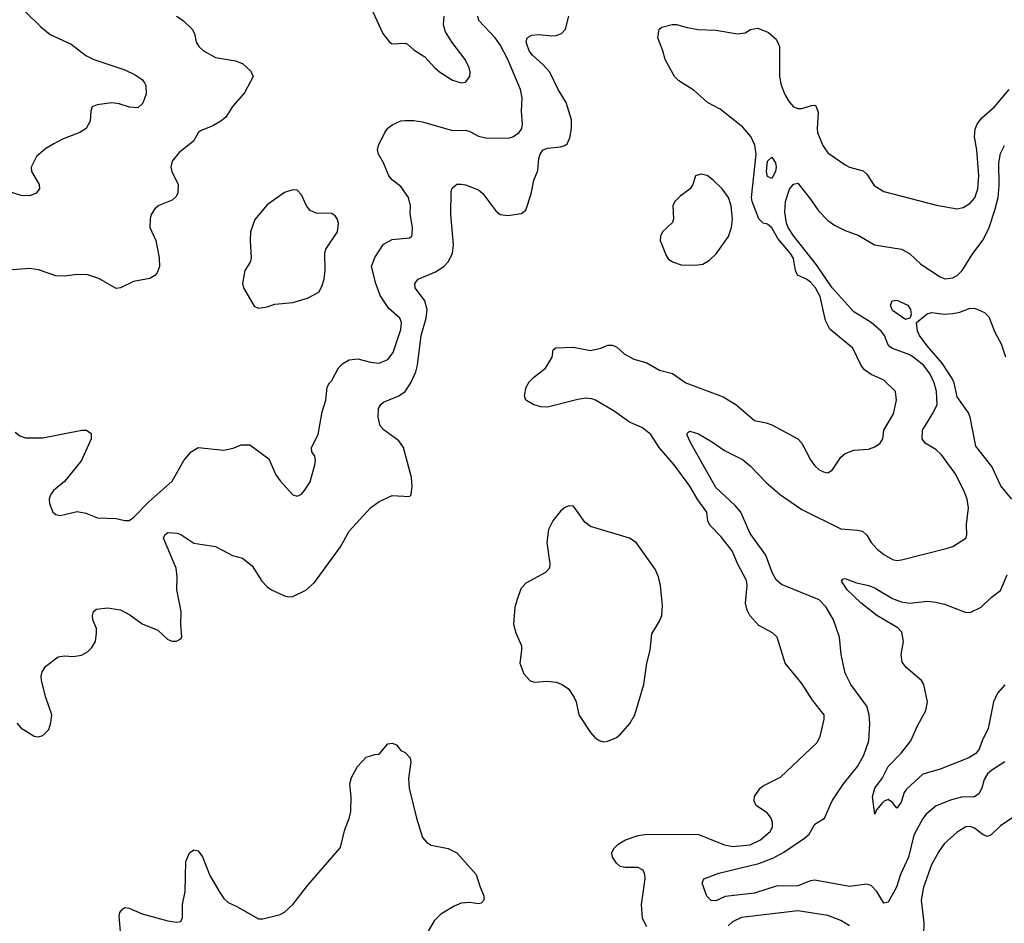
# Model space of a CAD drawing. Header units: inches. Extents: x 1245430 to 1420861, y 606325 to 671315.
# Tile 119 of 256: x 1332863 to 1337428, y 622423 to 626614. Entities that reach past the tile are written whole.
import ezdxf

# ---------------------------------------------------------------- set-up
doc = ezdxf.new("R2010")
doc.units = ezdxf.units.IN
doc.header["$MEASUREMENT"] = 0
doc.layers.add('B3632', color=7, linetype='Continuous')

msp = doc.modelspace()

# ---------------------------------------------------------------- linework, layer by layer
at = {"layer": 'B3632', "color": 5}
for points, elevation in [([(1332890, 626650.4), (1332960.7, 626580.7), (1333004.8, 626544.8), (1333100.9, 626500.9), (1333170, 626447.2), (1333206.8, 626430), (1333350, 626380.9), (1333398.4, 626358.4), (1333430, 626335.8), (1333441.7, 626321.7), (1333448.3, 626308.3), (1333449.2, 626270.8), (1333433.8, 626226.2), (1333410, 626205.4), (1333372.4, 626207.6), (1333324, 626224), (1333290, 626228.1), (1333221.3, 626218.7), (1333199.3, 626210), (1333192, 626190), (1333190, 626144), (1333170.3, 626110), (1333142.4, 626090), (1333060.7, 626059.3), (1333021.3, 626038.7), (1332984.1, 626015.9), (1332940.7, 625979.3), (1332916.5, 625930), (1332917.6, 625910), (1332953.4, 625850), (1332954.8, 625830), (1332938.8, 625810), (1332910, 625797), (1332870, 625798), (1332800.9, 625820.9)], 920), ([(1334500.4, 626650), (1334547.2, 626550), (1334577.1, 626510), (1334590, 626502.7), (1334650, 626504.9), (1334660.3, 626500.3), (1334690, 626474.9), (1334741.8, 626441.8), (1334788.4, 626390), (1334810, 626372.4), (1334870, 626333), (1334910, 626320.5), (1334930, 626324), (1334949.3, 626350), (1334951.6, 626370), (1334947.3, 626390), (1334928, 626430), (1334867.7, 626507.7), (1334837.5, 626557.4), (1334827.7, 626590), (1334830.8, 626630)], 960), ([(1333590, 626630.3), (1333620.5, 626610), (1333662, 626570), (1333673.4, 626550), (1333680.5, 626510), (1333692.7, 626490), (1333714.9, 626470), (1333770, 626438.5), (1333863.1, 626423.1), (1333896, 626410), (1333934.8, 626374.8), (1333944.7, 626350), (1333904.8, 626275.2), (1333848.8, 626211.2), (1333818, 626162), (1333796.1, 626143.9), (1333757.8, 626122.2), (1333701, 626099), (1333690.2, 626089.8), (1333669.1, 626050.9), (1333601.5, 625998.5), (1333570, 625957.2), (1333563.7, 625930), (1333568.7, 625910), (1333597.6, 625850), (1333595.8, 625810), (1333587.1, 625792.9), (1333570, 625777), (1333508.5, 625751.5), (1333490, 625737.2), (1333473, 625710), (1333468.5, 625690), (1333466.4, 625650), (1333493.7, 625590), (1333508.8, 625510), (1333510.3, 625469.7), (1333500.3, 625439.7), (1333490, 625427), (1333465.7, 625414.3), (1333390, 625399.8), (1333330, 625369.6), (1333310, 625367.6), (1333230, 625413.5), (1333178, 625430), (1333130, 625432.8), (1333070, 625425.1), (1333030, 625426.6), (1332950, 625453.5), (1332910, 625459.8), (1332790, 625451.5)], 940), ([(1332841.5, 624701.5), (1332863.8, 624683.8), (1332890, 624674), (1332970, 624674.6), (1333150.4, 624710.4), (1333172, 624710), (1333194.6, 624694.6), (1333194.4, 624670), (1333150, 624569.4), (1333070, 624472.3), (1333019.1, 624430), (1333004.9, 624410), (1332999.1, 624390), (1333000.7, 624370), (1333016, 624330), (1333030, 624318.8), (1333050, 624314.8), (1333130, 624333), (1333170, 624324.9), (1333224.1, 624304.1), (1333310, 624300.4), (1333350, 624290.8), (1333370, 624290.8), (1333390, 624304.9), (1333461.7, 624378.3), (1333570, 624473.7), (1333623.7, 624570), (1333657.2, 624610), (1333690, 624630.6), (1333810, 624618), (1333853.1, 624626.9), (1333890, 624642), (1333930, 624642.8), (1334017.2, 624577.2), (1334050, 624502.8), (1334070, 624474.8), (1334130, 624410.7), (1334150, 624404.9), (1334170, 624414), (1334183.7, 624430), (1334210, 624471), (1334231.3, 624550), (1334235.1, 624570), (1334231.6, 624590), (1334218, 624610), (1334215.1, 624630), (1334246, 624690), (1334265.4, 624794.6), (1334282.7, 624850), (1334289.1, 624909.1), (1334299.3, 624930), (1334310, 624940.7), (1334341, 624999), (1334361, 625019), (1334390, 625036.2), (1334430, 625041.5), (1334490, 625025.5), (1334530, 625021.7), (1334570, 625038), (1334594.6, 625070), (1334630, 625177.3), (1334633, 625210), (1334624.7, 625230), (1334574.7, 625274.7), (1334534.9, 625334.9), (1334513.5, 625390), (1334494.5, 625470), (1334510, 625510.4), (1334550, 625572.4), (1334590, 625594.9), (1334670, 625602), (1334681.2, 625610), (1334683.2, 625616.8), (1334683.6, 625650), (1334673.9, 625713.9), (1334674.8, 625750), (1334664.8, 625790), (1334630, 625839.7), (1334592, 625870), (1334575.1, 625890), (1334549.7, 625950), (1334527.1, 625990), (1334522, 626010), (1334526.3, 626030), (1334555.8, 626090), (1334569.8, 626110.2), (1334590, 626126.7), (1334630, 626145.3), (1334650, 626147), (1334690, 626147), (1334730, 626140.9), (1334870, 626099.7), (1334930, 626101.3), (1334950, 626096.1), (1334990, 626074.4), (1335030, 626064.7), (1335133.3, 626066.7), (1335150, 626070.3), (1335178.4, 626090), (1335190.9, 626109.1), (1335194.7, 626130), (1335189, 626190), (1335192.1, 626252.1), (1335185.3, 626290), (1335125.7, 626430), (1335090, 626497.3), (1335066.9, 626530), (1334990.9, 626610), (1334986.8, 626630)], 940), ([(1332850, 623350.6), (1332868.4, 623330), (1332930, 623290.6), (1332950, 623287.7), (1332970, 623294.8), (1332997.6, 623322.4), (1333007.6, 623352.4), (1333011.5, 623390), (1332983.6, 623470), (1332963.7, 623550), (1332962, 623570), (1332966.6, 623590), (1332984.4, 623615.6), (1333040.5, 623659.5), (1333070, 623664.4), (1333110, 623660.3), (1333150, 623667), (1333177.5, 623682.5), (1333197.7, 623702.3), (1333214, 623730), (1333219.6, 623770), (1333218.7, 623790), (1333202.4, 623830), (1333199.6, 623850), (1333205.2, 623870), (1333219.5, 623880.5), (1333270, 623887), (1333330, 623876.5), (1333374, 623854), (1333430, 623812.4), (1333502.6, 623782.6), (1333550, 623738.8), (1333570, 623731.3), (1333590, 623731.3), (1333610, 623742), (1333614, 623750), (1333609.3, 623809.3), (1333611.8, 623870), (1333591, 623970), (1333593.3, 624030), (1333588.9, 624070), (1333529.8, 624210), (1333535.6, 624224.4), (1333550, 624235.3), (1333593, 624233), (1333610, 624226.4), (1333670, 624186.7), (1333770, 624170.3), (1333850, 624128.8), (1333896.2, 624116.2), (1333940.8, 624080.8), (1333985.3, 624010), (1334010, 623984.2), (1334030, 623970.3), (1334090, 623942.6), (1334110, 623937), (1334130, 623939.5), (1334190, 623968.5), (1334230, 624003.1), (1334350.5, 624169.5), (1334390, 624242.4), (1334489.3, 624350), (1334530, 624379.1), (1334590, 624407.7), (1334670, 624402.8), (1334677.2, 624410), (1334682, 624450), (1334679.7, 624490), (1334642.6, 624630), (1334620.8, 624660.8), (1334552, 624710), (1334533.6, 624730), (1334524.8, 624770), (1334527, 624810), (1334536.8, 624830), (1334550, 624840.2), (1334620.7, 624870), (1334650, 624889.2), (1334676.2, 624930), (1334699.6, 624980.4), (1334707.6, 625012.4), (1334724.6, 625150), (1334747.5, 625230), (1334752.2, 625270), (1334741.8, 625310), (1334696.9, 625370), (1334695.1, 625390), (1334710, 625410.2), (1334790, 625443.8), (1334829.7, 625470), (1334850, 625491.6), (1334869.1, 625530), (1334874.7, 625570), (1334862.3, 625710), (1334863.3, 625816.7), (1334867.6, 625832.4), (1334889.6, 625850.4), (1334909.5, 625850.5), (1334930, 625847.7), (1334990, 625825.5), (1335010, 625807.3), (1335070, 625727.3), (1335090, 625710.6), (1335126.2, 625706.2), (1335190, 625714.9), (1335209.6, 625730.3), (1335234.4, 625805.6), (1335246.9, 625870), (1335265.1, 625914.9), (1335269.9, 625970), (1335276.7, 625990), (1335290, 626010.1), (1335310, 626018.5), (1335370, 626023.8), (1335389.8, 626030.2), (1335401.1, 626038.9), (1335413.9, 626066.1), (1335422, 626110), (1335422, 626150), (1335396, 626230), (1335359.7, 626290), (1335320.2, 626370), (1335290, 626404.5), (1335239.9, 626450), (1335225, 626470), (1335210.9, 626510), (1335216.3, 626530), (1335237.2, 626542.8), (1335270, 626545.6), (1335330, 626538.9), (1335350, 626540.2), (1335374.7, 626550), (1335393.7, 626570), (1335408.9, 626630)], 920), ([(1335770, 622407.3), (1335750, 622445.1), (1335746, 622510), (1335763.2, 622630), (1335761.6, 622650), (1335753.1, 622670), (1335730, 622681.8), (1335670, 622681.3), (1335646.9, 622686.9), (1335630, 622702.7), (1335611.8, 622730), (1335608.3, 622750), (1335617.7, 622770), (1335638.3, 622790), (1335671.8, 622810), (1335730, 622830.2), (1335770, 622836.2), (1336010, 622835.2), (1336130, 622786.4), (1336170, 622779.8), (1336250, 622787.3), (1336297.4, 622810), (1336344, 622850), (1336354, 622870), (1336353.5, 622890), (1336346.8, 622910), (1336330, 622934.2), (1336277.6, 622970), (1336268, 622990), (1336270, 623010.7), (1336296.2, 623050), (1336310, 623061.3), (1336390, 623101.6), (1336559.3, 623260.7), (1336574, 623290), (1336593, 623370), (1336593, 623390), (1336538.2, 623458.2), (1336490, 623535.8), (1336411.3, 623630), (1336374.5, 623750), (1336352.7, 623770), (1336290, 623804.4), (1336248.7, 623850), (1336235.5, 623875.5), (1336228.6, 623908.6), (1336235.2, 623990), (1336232.7, 624012.7), (1336191.1, 624091.1), (1336166.5, 624150), (1336115.8, 624215.8), (1336062, 624270), (1336054.2, 624290), (1336048.2, 624330), (1336007.3, 624387.3), (1335970.6, 624450.6), (1335897, 624550), (1335828.4, 624630), (1335788.9, 624690), (1335750, 624720.3), (1335690, 624747.6), (1335619.1, 624799.1), (1335533.3, 624850), (1335515.6, 624855.6), (1335490, 624858.3), (1335450, 624853.2), (1335310, 624817.2), (1335279, 624819), (1335247.3, 624827.3), (1335209.6, 624850), (1335203.1, 624870), (1335211, 624910), (1335225.4, 624934.6), (1335244.8, 624955.2), (1335301.5, 624998.5), (1335331, 625049), (1335336.6, 625083.4), (1335348, 625092), (1335430, 625094.4), (1335510, 625079.1), (1335558, 625090), (1335590, 625104.7), (1335610, 625104.7), (1335630, 625096), (1335665, 625064.9), (1335710, 625039.6), (1335770, 625021.8), (1335830, 624988), (1335890, 624973.4), (1335952.2, 624930), (1336124.6, 624864.6), (1336183, 624830), (1336270, 624754.9), (1336324.2, 624744.2), (1336350, 624734.4), (1336470, 624670.5), (1336490, 624650.7), (1336530, 624573.4), (1336550, 624544.4), (1336570, 624526.7), (1336590, 624516.4), (1336610, 624513), (1336630, 624524.9), (1336670, 624585.5), (1336690, 624602.4), (1336730, 624617.1), (1336798.3, 624621.7), (1336827.5, 624632.5), (1336852.7, 624650), (1336865.2, 624670), (1336869.4, 624710), (1336914.3, 624785.7), (1336927.6, 624850), (1336923.6, 624890), (1336870, 624942.7), (1336810, 624968.7), (1336779.7, 624990), (1336763.9, 625010), (1336725.4, 625090), (1336619, 625179), (1336598.3, 625218.3), (1336574.2, 625330), (1336553.2, 625370), (1336530, 625396.4), (1336511.2, 625410), (1336469.6, 625429.6), (1336459.9, 625450), (1336450, 625506.9), (1336436.4, 625530), (1336378.4, 625598.4), (1336350, 625648.7), (1336330, 625665.5), (1336310, 625670.7), (1336290, 625689.8), (1336259.5, 625770), (1336255.9, 625790), (1336277.7, 625990), (1336271.8, 626031.8), (1336252.5, 626072.5), (1336215.4, 626115.4), (1336171.6, 626151.6), (1336110, 626199.6), (1336052.4, 626230), (1335990, 626286), (1335918.4, 626330), (1335898.7, 626350), (1335855.4, 626430), (1335845.1, 626470), (1335821.5, 626530), (1335828.3, 626570), (1335840.7, 626579.3), (1335887.7, 626592.3), (1335907.6, 626592.4), (1335957.4, 626577.4), (1336008.3, 626568.3), (1336090, 626565.8), (1336191.1, 626548.9), (1336227.1, 626552.9), (1336251, 626569), (1336285.4, 626574.6), (1336334.4, 626554.4), (1336370, 626523.8), (1336385.2, 626490), (1336385.5, 626350), (1336393.5, 626310), (1336410, 626267.2), (1336430, 626233.1), (1336450, 626210.3), (1336470, 626201.7), (1336490, 626202.3), (1336536.1, 626216.1), (1336550, 626218), (1336553.9, 626213.9), (1336564.7, 626184.7), (1336559.8, 626110), (1336562.3, 626090), (1336586.5, 626030), (1336610, 625997), (1336690, 625940.3), (1336710, 625930.3), (1336773, 625913), (1336790, 625897.3), (1336825.1, 625845.1), (1336870, 625817), (1337113.9, 625753.9), (1337210, 625737), (1337236.8, 625743.2), (1337270, 625763.7), (1337291.6, 625788.4), (1337305.7, 625830), (1337309.8, 625890.2), (1337300.2, 626010), (1337290.4, 626070), (1337293.4, 626106.6), (1337302.3, 626130), (1337322.5, 626157.5), (1337382.3, 626210), (1337450.2, 626289.8)], 880), ([(1337430, 623171.6), (1337370, 623133.7), (1337350, 623115.8), (1337335.3, 623090), (1337323.5, 623050), (1337310, 623023.5), (1337290.1, 623009.9), (1337230, 623008.2), (1337183.8, 622996.2), (1337112.2, 622967.8), (1337065.4, 622930), (1337050, 622909.8), (1337008.1, 622831.9), (1336983.9, 622730), (1336947.1, 622650), (1336928.9, 622590), (1336890, 622521.6), (1336870, 622516.2), (1336837.7, 622570), (1336810, 622598.9), (1336790, 622604), (1336710, 622594.3), (1336550, 622623.7), (1336530, 622620.6), (1336470, 622596.2), (1336370, 622596), (1336270, 622563.4), (1336133.3, 622546.7), (1336090, 622528), (1336068.2, 622528.2), (1336048.5, 622548.5), (1336027.3, 622610), (1336035.1, 622630), (1336103.8, 622656.2), (1336290, 622701.2), (1336354.9, 622725.1), (1336406.3, 622753.7), (1336502.2, 622817.8), (1336523.2, 622836.8), (1336550, 622882.6), (1336594.7, 622910), (1336630, 622990.4), (1336682.7, 623070), (1336748, 623150), (1336776.5, 623203.5), (1336800.2, 623270), (1336805.2, 623350), (1336801.6, 623390), (1336790.8, 623430), (1336716.4, 623530), (1336690, 623583.7), (1336670.9, 623670), (1336664.2, 623750), (1336635.7, 623830), (1336601.7, 623890), (1336570, 623924), (1336395, 623995), (1336370, 624016.3), (1336352.4, 624050), (1336322.7, 624130), (1336250, 624231.1), (1336205.8, 624330), (1336180.8, 624360.8), (1336090, 624444.2), (1335974, 624650), (1335956.2, 624690), (1335960.5, 624699.5), (1335970, 624705.5), (1336010, 624693.4), (1336070, 624658), (1336130, 624615.2), (1336213.8, 624573.8), (1336250, 624545.5), (1336325.9, 624465.9), (1336389.6, 624409.6), (1336490, 624342.2), (1336670, 624252.3), (1336747.1, 624247.1), (1336770, 624241.6), (1336790, 624223), (1336810.3, 624190), (1336838.8, 624158.8), (1336870, 624132.9), (1336910, 624110.3), (1336930, 624106.5), (1336951, 624109), (1337158.7, 624161.3), (1337190, 624170.7), (1337249, 624210), (1337254.5, 624225.5), (1337253.1, 624273.1), (1337262, 624350), (1337255.3, 624390), (1337240.4, 624430), (1337199.8, 624510), (1337136.2, 624596.2), (1337110, 624620.3), (1337061.3, 624650), (1337047.6, 624670), (1337049.1, 624710), (1337098.9, 624790), (1337116.1, 624830), (1337113.9, 624890), (1337102.9, 624930), (1337084.6, 624970), (1337054.6, 625010), (1337010, 625046), (1336990, 625058.9), (1336909, 625089), (1336897.1, 625097.2), (1336888.5, 625108.5), (1336872.2, 625150), (1336856.7, 625170), (1336810, 625208.8), (1336730, 625259.1), (1336630.4, 625370), (1336557.3, 625477.3), (1336452.9, 625610), (1336426.5, 625650), (1336418.8, 625670), (1336410, 625721.2), (1336412.9, 625770), (1336431.5, 625828.5), (1336450, 625851.7), (1336470, 625855.8), (1336530, 625782), (1336567.3, 625727.3), (1336610, 625682.8), (1336641, 625661), (1336690, 625636.5), (1336753.8, 625613.8), (1336826.8, 625570), (1336950.7, 625550), (1336988, 625530), (1337040.8, 625480.8), (1337130, 625421.7), (1337152.7, 625412.7), (1337190, 625416.5), (1337210, 625427.3), (1337232.2, 625450), (1337282, 625530), (1337330, 625592.6), (1337357.3, 625650), (1337384.7, 625730), (1337399.5, 625790), (1337405, 625845), (1337402.5, 625950), (1337410, 625994), (1337428.4, 626030)], 860), ([(1337462.3, 624390), (1337412, 624452), (1337370, 624541), (1337296.3, 624636.3), (1337270.5, 624770), (1337261.3, 624790), (1337210, 624864.5), (1337195.3, 624930), (1337186.7, 624950), (1337140.6, 625020.6), (1337070, 625101), (1337035.2, 625150), (1337024.9, 625170), (1337020.7, 625210), (1337069.8, 625250.2), (1337090, 625255.2), (1337150, 625248.9), (1337190, 625251.2), (1337222.4, 625257.6), (1337270, 625276.5), (1337293.8, 625273.8), (1337336, 625256), (1337356.1, 625236.1), (1337384.8, 625164.8), (1337413, 625110), (1337433, 625050)], 840), ([(1337430, 623528.6), (1337396.6, 623490), (1337378.5, 623450), (1337353.1, 623326.9), (1337325, 623270), (1337312.1, 623230), (1337296.2, 623210), (1337263.1, 623190), (1337130, 623138), (1337050, 623115.1), (1336974.4, 623045.6), (1336964.2, 623030), (1336950, 622985.2), (1336930, 622957.2), (1336910, 622982.7), (1336890, 622997.6), (1336871, 622990), (1336860.7, 622979.3), (1336836, 622950), (1336828, 622930), (1336817.7, 623010), (1336827.9, 623050), (1336862.6, 623097.4), (1336890, 623150.2), (1336950, 623212.9), (1336995.3, 623270), (1337023.9, 623336.1), (1337064, 623410), (1337071.8, 623450), (1337055.1, 623530), (1337043.7, 623550), (1336973.6, 623610), (1336954.6, 623634.6), (1336949.7, 623670), (1336960.7, 623730), (1336952.7, 623772.7), (1336934, 623794), (1336837.4, 623850), (1336762.9, 623910), (1336698.7, 623970), (1336672.7, 624010), (1336680.1, 624019.9), (1336690, 624021.6), (1336742.9, 624002.9), (1336800.7, 623990), (1336830, 623977.2), (1336909.1, 623929.1), (1336950, 623913.9), (1336990, 623907.5), (1337070, 623916.6), (1337110, 623913), (1337150, 623903), (1337246.6, 623866.6), (1337270, 623865.3), (1337321, 623890), (1337366.5, 623933.5), (1337410, 623967.3), (1337441.3, 624038.7)], 840), ([(1333332.7, 622350), (1333324.4, 622455.6), (1333327.5, 622472.5), (1333340.9, 622490), (1333350, 622496.4), (1333370, 622493.7), (1333430, 622466.7), (1333550, 622434.9), (1333590, 622427.7), (1333610, 622431.3), (1333618, 622450), (1333617.6, 622510), (1333629.8, 622570.2), (1333633, 622710), (1333650, 622750.7), (1333670, 622764), (1333690, 622758.8), (1333710, 622730.7), (1333744.6, 622644.6), (1333790, 622566.7), (1333810, 622537.6), (1333830, 622519.5), (1333870, 622501.3), (1333970, 622443.7), (1333990, 622443.7), (1334070, 622463.7), (1334090, 622475.3), (1334130, 622510.3), (1334199.4, 622600.6), (1334350, 622774.9), (1334370, 622858.8), (1334390.9, 622909.1), (1334397.8, 622942.2), (1334399.8, 623010), (1334393.6, 623070), (1334401.3, 623098.7), (1334429, 623150), (1334470, 623194), (1334510, 623206.8), (1334530, 623207.3), (1334570, 623254.8), (1334590, 623258.8), (1334610, 623250.8), (1334630, 623224.7), (1334650, 623214.8), (1334673, 623190), (1334676.4, 623170), (1334666, 623094), (1334669, 623050), (1334702.2, 622910), (1334730, 622821.6), (1334750, 622797.6), (1334770, 622786), (1334850, 622770.3), (1334890.4, 622750), (1334979.1, 622650), (1334997.1, 622590), (1335014.9, 622550), (1335014.9, 622530), (1335002.8, 622517.2), (1334990, 622513.3), (1334950, 622519.8), (1334910, 622516), (1334876.8, 622503.2), (1334814.9, 622465.1), (1334785.1, 622434.9), (1334735.3, 622350)], 880), ([(1337463.1, 622910), (1337410, 622875.1), (1337366.8, 622833.2), (1337350, 622825.3), (1337330, 622833), (1337290, 622864.5), (1337270, 622872.1), (1337250.2, 622869.8), (1337210, 622846), (1337148.9, 622791.1), (1337124, 622756), (1337090, 622694.3), (1337054, 622590), (1337043.2, 622530), (1337055.2, 622424.8), (1337052.7, 622370)], 880), ([(1336710, 622411.9), (1336670, 622436.5), (1336610, 622458.8), (1336470, 622481.2), (1336210.1, 622449.9), (1336167.3, 622430), (1336148.1, 622411.9)], 880)]:
    msp.add_lwpolyline(points, dxfattribs=dict(at, elevation=elevation))
for points, elevation in [([(1336350, 625877.6), (1336330, 625887.3), (1336326, 625910), (1336330, 625958.4), (1336350, 625975.8), (1336366.7, 625950), (1336370.2, 625930), (1336366.9, 625910)], 860), ([(1336023.1, 625896.9), (1335996, 625890), (1335984, 625850), (1335970.8, 625830), (1335925, 625795.1), (1335900.3, 625770), (1335891.6, 625750), (1335894.6, 625690), (1335890, 625674), (1335844, 625630), (1335834, 625610), (1335832.8, 625590), (1335859.9, 625519.9), (1335870, 625504.9), (1335890, 625490.5), (1335930, 625477.3), (1335995.5, 625475.5), (1336030, 625480.3), (1336061.6, 625498.4), (1336092.7, 625527.3), (1336150, 625608.5), (1336163.9, 625650), (1336168.4, 625690), (1336161.5, 625750), (1336149.6, 625790), (1336119.6, 625830), (1336078, 625870), (1336050, 625891.2)], 920), ([(1334130, 625825.2), (1334090, 625812.3), (1334010, 625755.1), (1333952.8, 625687.2), (1333933.4, 625630), (1333930.7, 625589.3), (1333936.3, 625510), (1333930.7, 625490), (1333907.3, 625450), (1333896, 625390), (1333901, 625370), (1333950, 625284.7), (1333970, 625276), (1334010, 625282.8), (1334045.6, 625294.4), (1334130, 625301.7), (1334197.2, 625322.7), (1334249.7, 625350.3), (1334264.2, 625375.8), (1334275.1, 625410), (1334278.9, 625450), (1334277.2, 625530), (1334281.7, 625550), (1334336.9, 625630), (1334340.5, 625670), (1334335.1, 625690), (1334324.9, 625704.9), (1334310, 625715.6), (1334237.4, 625717.4), (1334209.7, 625729.7), (1334192, 625750), (1334170, 625802), (1334150, 625824)], 960), ([(1336970, 625223), (1336910, 625265.1), (1336900.9, 625290), (1336908, 625310), (1336930, 625313), (1336980.7, 625290), (1336993.7, 625270), (1336995.6, 625244.4), (1336990, 625229.6)], 840), ([(1335410, 624359.3), (1335390, 624352.3), (1335370, 624334.5), (1335334, 624290), (1335315.3, 624250), (1335307, 624190), (1335320.5, 624090), (1335318.8, 624070), (1335301, 624050), (1335210, 624001.2), (1335186.4, 623973.6), (1335170.5, 623929.5), (1335159.1, 623890), (1335153, 623810), (1335163.7, 623770), (1335188.9, 623710), (1335190.2, 623690), (1335182, 623630), (1335200.7, 623580.7), (1335230, 623547.3), (1335250, 623542), (1335310, 623546.4), (1335350, 623541.3), (1335378.8, 623530), (1335407.7, 623510), (1335434.4, 623470), (1335442.4, 623450), (1335454.9, 623390), (1335510, 623307.7), (1335530, 623284.9), (1335550, 623270.6), (1335570, 623265.5), (1335590, 623268.2), (1335630, 623284.4), (1335650, 623301.6), (1335691.6, 623350), (1335714.5, 623390), (1335757.2, 623530), (1335771, 623629), (1335786, 623690), (1335793.9, 623766.1), (1335830, 623824), (1335839.7, 623850), (1335843.3, 623896.7), (1335833.3, 623990), (1335825.1, 624030), (1335810, 624065.1), (1335720.7, 624190), (1335690, 624209.6), (1335510, 624262.9), (1335483.5, 624283.5), (1335430, 624357.2)], 920)]:
    msp.add_lwpolyline(points, close=True, dxfattribs=dict(at, elevation=elevation))

doc.saveas('drawing.dxf')
